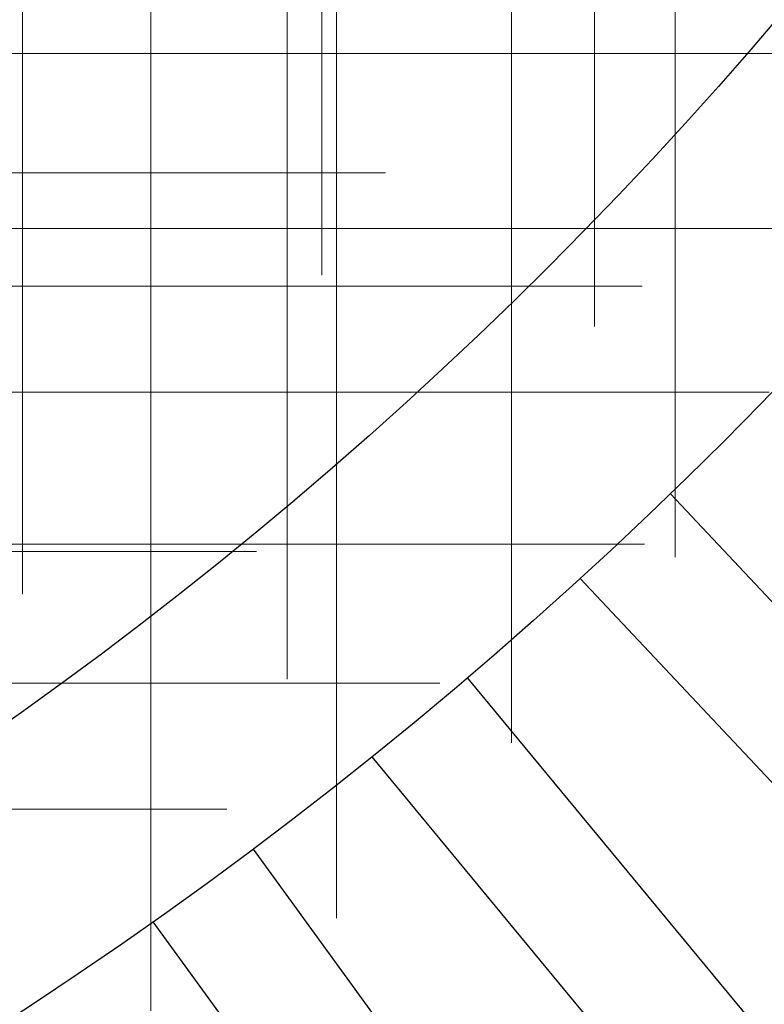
# Model space of a CAD drawing. Header units: millimetres. Extents: x -50 to 901, y -50 to 714.
# Tile 64 of 186: x 19.25 to 25.27, y -29.5 to -21.54. Entities that reach past the tile are written whole.
import ezdxf

# ---------------------------------------------------------------- set-up
doc = ezdxf.new("R2010")
doc.units = ezdxf.units.MM

# ---------------------------------------------------------------- blocks, each defined once
blk = doc.blocks.new('SW_CENTERMARKSYMBOL_317')
at = {"color": 0, "linetype": 'Continuous', "lineweight": 18}
for p, q in [((0, 0), (5, 0)), ((5, 0), (5.6932, 0))]:
    blk.add_line(p, q, dxfattribs=at)
blk = doc.blocks.new('SW_CENTERMARKSYMBOL_410')
at = {"color": 0, "linetype": 'Continuous', "lineweight": 18}
for p, q in [((0, 0), (0, -5)), ((0, -5), (0, -5.5747))]:
    blk.add_line(p, q, dxfattribs=at)
blk = doc.blocks.new('SW_CENTERMARKSYMBOL_411')
at = {"color": 0, "linetype": 'Continuous', "lineweight": 18}
for p, q in [((0, 0), (0, 5)), ((0, 0), (-5, 0)), ((0, 0), (0, -5)), ((0, 0), (5, 0)), ((0, -5), (0, -5.5747))]:
    blk.add_line(p, q, dxfattribs=at)
blk = doc.blocks.new('SW_CENTERMARKSYMBOL_412')
at = {"color": 0, "linetype": 'Continuous', "lineweight": 18}
for p, q in [((0, 0), (0, 5)), ((0, 0), (-5, 0)), ((0, 0), (0, -5)), ((0, 0), (5, 0)), ((0, -5), (0, -5.5747))]:
    blk.add_line(p, q, dxfattribs=at)
blk = doc.blocks.new('SW_CENTERMARKSYMBOL_413')
at = {"color": 0, "linetype": 'Continuous', "lineweight": 18}
for q in [(0, 5), (-5, 0), (0, -5), (5, 0)]:
    blk.add_line((0, 0), q, dxfattribs=at)
blk = doc.blocks.new('SW_CENTERMARKSYMBOL_414')
at = {"color": 0, "linetype": 'Continuous', "lineweight": 18}
for p, q in [((0, 0), (5, 0)), ((5, 0), (5.5747, 0))]:
    blk.add_line(p, q, dxfattribs=at)
blk = doc.blocks.new('SW_CENTERMARKSYMBOL_415')
at = {"color": 0, "linetype": 'Continuous', "lineweight": 18}
for p, q in [((0, 0), (5, 0)), ((5, 0), (5.5747, 0))]:
    blk.add_line(p, q, dxfattribs=at)
blk = doc.blocks.new('SW_CENTERMARKSYMBOL_416')
at = {"color": 0, "linetype": 'Continuous', "lineweight": 18}
for p, q in [((0, 0), (5, 0)), ((5, 0), (5.5747, 0))]:
    blk.add_line(p, q, dxfattribs=at)
blk = doc.blocks.new('SW_CENTERMARKSYMBOL_493')
at = {"color": 0, "linetype": 'Continuous', "lineweight": 18}
for p, q in [((0, 0), (0, -5)), ((0, -5), (0, -5.6932))]:
    blk.add_line(p, q, dxfattribs=at)
blk = doc.blocks.new('SW_CENTERMARKSYMBOL_494')
at = {"color": 0, "linetype": 'Continuous', "lineweight": 18}
for p, q in [((0, 0), (0, -5)), ((0, -5), (0, -5.6585))]:
    blk.add_line(p, q, dxfattribs=at)
blk = doc.blocks.new('SW_CENTERMARKSYMBOL_505')
at = {"color": 0, "linetype": 'Continuous', "lineweight": 18}
for p, q in [((0, 0), (5, 0)), ((5, 0), (5.6585, 0))]:
    blk.add_line(p, q, dxfattribs=at)
blk = doc.blocks.new('SW_CENTERMARKSYMBOL_506')
at = {"color": 0, "linetype": 'Continuous', "lineweight": 18}
for p, q in [((0, 0), (5, 0)), ((5, 0), (5.6932, 0))]:
    blk.add_line(p, q, dxfattribs=at)
blk = doc.blocks.new('SW_CENTERMARKSYMBOL_514')
at = {"color": 0, "linetype": 'Continuous', "lineweight": 18}
for p, q in [((0, 0), (0, -5)), ((0, -5), (0, -5.6932))]:
    blk.add_line(p, q, dxfattribs=at)
blk = doc.blocks.new('SW_CENTERMARKSYMBOL_515')
at = {"color": 0, "linetype": 'Continuous', "lineweight": 18}
for p, q in [((0, 0), (0, -5)), ((0, -5), (0, -5.6585))]:
    blk.add_line(p, q, dxfattribs=at)
blk = doc.blocks.new('SW_CENTERMARKSYMBOL_880')
at = {"color": 0, "linetype": 'Continuous', "lineweight": 18}
for p, q in [((0, 0), (5, 0)), ((5, 0), (5.6932, 0))]:
    blk.add_line(p, q, dxfattribs=at)
blk = doc.blocks.new('SW_CENTERMARKSYMBOL_973')
at = {"color": 0, "linetype": 'Continuous', "lineweight": 18}
for p, q in [((0, 0), (0, -5)), ((0, -5), (0, -5.5747))]:
    blk.add_line(p, q, dxfattribs=at)
blk = doc.blocks.new('SW_CENTERMARKSYMBOL_974')
at = {"color": 0, "linetype": 'Continuous', "lineweight": 18}
for p, q in [((0, 0), (0, 5)), ((0, 0), (-5, 0)), ((0, 0), (0, -5)), ((0, 0), (5, 0)), ((0, -5), (0, -5.5747))]:
    blk.add_line(p, q, dxfattribs=at)
blk = doc.blocks.new('SW_CENTERMARKSYMBOL_975')
at = {"color": 0, "linetype": 'Continuous', "lineweight": 18}
for p, q in [((0, 0), (0, 5)), ((0, 0), (-5, 0)), ((0, 0), (0, -5)), ((0, 0), (5, 0)), ((0, -5), (0, -5.5747))]:
    blk.add_line(p, q, dxfattribs=at)
blk = doc.blocks.new('SW_CENTERMARKSYMBOL_976')
at = {"color": 0, "linetype": 'Continuous', "lineweight": 18}
for q in [(0, 5), (-5, 0), (0, -5), (5, 0)]:
    blk.add_line((0, 0), q, dxfattribs=at)
blk = doc.blocks.new('SW_CENTERMARKSYMBOL_977')
at = {"color": 0, "linetype": 'Continuous', "lineweight": 18}
for p, q in [((0, 0), (5, 0)), ((5, 0), (5.5747, 0))]:
    blk.add_line(p, q, dxfattribs=at)
blk = doc.blocks.new('SW_CENTERMARKSYMBOL_978')
at = {"color": 0, "linetype": 'Continuous', "lineweight": 18}
for p, q in [((0, 0), (5, 0)), ((5, 0), (5.5747, 0))]:
    blk.add_line(p, q, dxfattribs=at)
blk = doc.blocks.new('SW_CENTERMARKSYMBOL_979')
at = {"color": 0, "linetype": 'Continuous', "lineweight": 18}
for p, q in [((0, 0), (5, 0)), ((5, 0), (5.5747, 0))]:
    blk.add_line(p, q, dxfattribs=at)
blk = doc.blocks.new('SW_CENTERMARKSYMBOL_1056')
at = {"color": 0, "linetype": 'Continuous', "lineweight": 18}
for p, q in [((0, 0), (0, -5)), ((0, -5), (0, -5.6932))]:
    blk.add_line(p, q, dxfattribs=at)
blk = doc.blocks.new('SW_CENTERMARKSYMBOL_1057')
at = {"color": 0, "linetype": 'Continuous', "lineweight": 18}
for p, q in [((0, 0), (0, -5)), ((0, -5), (0, -5.6585))]:
    blk.add_line(p, q, dxfattribs=at)
blk = doc.blocks.new('SW_CENTERMARKSYMBOL_1068')
at = {"color": 0, "linetype": 'Continuous', "lineweight": 18}
for p, q in [((0, 0), (5, 0)), ((5, 0), (5.6585, 0))]:
    blk.add_line(p, q, dxfattribs=at)
blk = doc.blocks.new('SW_CENTERMARKSYMBOL_1069')
at = {"color": 0, "linetype": 'Continuous', "lineweight": 18}
for p, q in [((0, 0), (5, 0)), ((5, 0), (5.6932, 0))]:
    blk.add_line(p, q, dxfattribs=at)
blk = doc.blocks.new('SW_CENTERMARKSYMBOL_1077')
at = {"color": 0, "linetype": 'Continuous', "lineweight": 18}
for p, q in [((0, 0), (0, -5)), ((0, -5), (0, -5.6932))]:
    blk.add_line(p, q, dxfattribs=at)
blk = doc.blocks.new('SW_CENTERMARKSYMBOL_1078')
at = {"color": 0, "linetype": 'Continuous', "lineweight": 18}
for p, q in [((0, 0), (0, -5)), ((0, -5), (0, -5.6585))]:
    blk.add_line(p, q, dxfattribs=at)
blk = doc.blocks.new('SW_CENTERMARKSYMBOL_1443')
at = {"color": 0, "linetype": 'Continuous', "lineweight": 18}
for p, q in [((0, 0), (5, 0)), ((5, 0), (5.6932, 0))]:
    blk.add_line(p, q, dxfattribs=at)
blk = doc.blocks.new('SW_CENTERMARKSYMBOL_1536')
at = {"color": 0, "linetype": 'Continuous', "lineweight": 18}
for p, q in [((0, 0), (0, -5)), ((0, -5), (0, -5.5747))]:
    blk.add_line(p, q, dxfattribs=at)
blk = doc.blocks.new('SW_CENTERMARKSYMBOL_1537')
at = {"color": 0, "linetype": 'Continuous', "lineweight": 18}
for p, q in [((0, 0), (0, 5)), ((0, 0), (-5, 0)), ((0, 0), (0, -5)), ((0, 0), (5, 0)), ((0, -5), (0, -5.5747))]:
    blk.add_line(p, q, dxfattribs=at)
blk = doc.blocks.new('SW_CENTERMARKSYMBOL_1538')
at = {"color": 0, "linetype": 'Continuous', "lineweight": 18}
for p, q in [((0, 0), (0, 5)), ((0, 0), (-5, 0)), ((0, 0), (0, -5)), ((0, 0), (5, 0)), ((0, -5), (0, -5.5747))]:
    blk.add_line(p, q, dxfattribs=at)
blk = doc.blocks.new('SW_CENTERMARKSYMBOL_1539')
at = {"color": 0, "linetype": 'Continuous', "lineweight": 18}
for q in [(0, 5), (-5, 0), (0, -5), (5, 0)]:
    blk.add_line((0, 0), q, dxfattribs=at)
blk = doc.blocks.new('SW_CENTERMARKSYMBOL_1540')
at = {"color": 0, "linetype": 'Continuous', "lineweight": 18}
for p, q in [((0, 0), (5, 0)), ((5, 0), (5.5747, 0))]:
    blk.add_line(p, q, dxfattribs=at)
blk = doc.blocks.new('SW_CENTERMARKSYMBOL_1541')
at = {"color": 0, "linetype": 'Continuous', "lineweight": 18}
for p, q in [((0, 0), (5, 0)), ((5, 0), (5.5747, 0))]:
    blk.add_line(p, q, dxfattribs=at)
blk = doc.blocks.new('SW_CENTERMARKSYMBOL_1542')
at = {"color": 0, "linetype": 'Continuous', "lineweight": 18}
for p, q in [((0, 0), (5, 0)), ((5, 0), (5.5747, 0))]:
    blk.add_line(p, q, dxfattribs=at)
blk = doc.blocks.new('SW_CENTERMARKSYMBOL_1619')
at = {"color": 0, "linetype": 'Continuous', "lineweight": 18}
for p, q in [((0, 0), (0, -5)), ((0, -5), (0, -5.6932))]:
    blk.add_line(p, q, dxfattribs=at)
blk = doc.blocks.new('SW_CENTERMARKSYMBOL_1620')
at = {"color": 0, "linetype": 'Continuous', "lineweight": 18}
for p, q in [((0, 0), (0, -5)), ((0, -5), (0, -5.6585))]:
    blk.add_line(p, q, dxfattribs=at)
blk = doc.blocks.new('SW_CENTERMARKSYMBOL_1631')
at = {"color": 0, "linetype": 'Continuous', "lineweight": 18}
for p, q in [((0, 0), (5, 0)), ((5, 0), (5.6585, 0))]:
    blk.add_line(p, q, dxfattribs=at)
blk = doc.blocks.new('SW_CENTERMARKSYMBOL_1632')
at = {"color": 0, "linetype": 'Continuous', "lineweight": 18}
for p, q in [((0, 0), (5, 0)), ((5, 0), (5.6932, 0))]:
    blk.add_line(p, q, dxfattribs=at)
blk = doc.blocks.new('SW_CENTERMARKSYMBOL_1640')
at = {"color": 0, "linetype": 'Continuous', "lineweight": 18}
for p, q in [((0, 0), (0, -5)), ((0, -5), (0, -5.6932))]:
    blk.add_line(p, q, dxfattribs=at)
blk = doc.blocks.new('SW_CENTERMARKSYMBOL_1641')
at = {"color": 0, "linetype": 'Continuous', "lineweight": 18}
for p, q in [((0, 0), (0, -5)), ((0, -5), (0, -5.6585))]:
    blk.add_line(p, q, dxfattribs=at)
blk = doc.blocks.new('SW_CENTERMARKSYMBOL_2006')
at = {"color": 0, "linetype": 'Continuous', "lineweight": 18}
for p, q in [((0, 0), (5, 0)), ((5, 0), (5.6932, 0))]:
    blk.add_line(p, q, dxfattribs=at)
blk = doc.blocks.new('SW_CENTERMARKSYMBOL_2099')
at = {"color": 0, "linetype": 'Continuous', "lineweight": 18}
for p, q in [((0, 0), (0, -5)), ((0, -5), (0, -5.5747))]:
    blk.add_line(p, q, dxfattribs=at)
blk = doc.blocks.new('SW_CENTERMARKSYMBOL_2100')
at = {"color": 0, "linetype": 'Continuous', "lineweight": 18}
for p, q in [((0, 0), (0, 5)), ((0, 0), (-5, 0)), ((0, 0), (0, -5)), ((0, 0), (5, 0)), ((0, -5), (0, -5.5747))]:
    blk.add_line(p, q, dxfattribs=at)
blk = doc.blocks.new('SW_CENTERMARKSYMBOL_2101')
at = {"color": 0, "linetype": 'Continuous', "lineweight": 18}
for p, q in [((0, 0), (0, 5)), ((0, 0), (-5, 0)), ((0, 0), (0, -5)), ((0, 0), (5, 0)), ((0, -5), (0, -5.5747))]:
    blk.add_line(p, q, dxfattribs=at)
blk = doc.blocks.new('SW_CENTERMARKSYMBOL_2102')
at = {"color": 0, "linetype": 'Continuous', "lineweight": 18}
for q in [(0, 5), (-5, 0), (0, -5), (5, 0)]:
    blk.add_line((0, 0), q, dxfattribs=at)
blk = doc.blocks.new('SW_CENTERMARKSYMBOL_2103')
at = {"color": 0, "linetype": 'Continuous', "lineweight": 18}
for p, q in [((0, 0), (5, 0)), ((5, 0), (5.5747, 0))]:
    blk.add_line(p, q, dxfattribs=at)
blk = doc.blocks.new('SW_CENTERMARKSYMBOL_2104')
at = {"color": 0, "linetype": 'Continuous', "lineweight": 18}
for p, q in [((0, 0), (5, 0)), ((5, 0), (5.5747, 0))]:
    blk.add_line(p, q, dxfattribs=at)
blk = doc.blocks.new('SW_CENTERMARKSYMBOL_2105')
at = {"color": 0, "linetype": 'Continuous', "lineweight": 18}
for p, q in [((0, 0), (5, 0)), ((5, 0), (5.5747, 0))]:
    blk.add_line(p, q, dxfattribs=at)
blk = doc.blocks.new('SW_CENTERMARKSYMBOL_2182')
at = {"color": 0, "linetype": 'Continuous', "lineweight": 18}
for p, q in [((0, 0), (0, -5)), ((0, -5), (0, -5.6932))]:
    blk.add_line(p, q, dxfattribs=at)
blk = doc.blocks.new('SW_CENTERMARKSYMBOL_2183')
at = {"color": 0, "linetype": 'Continuous', "lineweight": 18}
for p, q in [((0, 0), (0, -5)), ((0, -5), (0, -5.6585))]:
    blk.add_line(p, q, dxfattribs=at)
blk = doc.blocks.new('SW_CENTERMARKSYMBOL_2194')
at = {"color": 0, "linetype": 'Continuous', "lineweight": 18}
for p, q in [((0, 0), (5, 0)), ((5, 0), (5.6585, 0))]:
    blk.add_line(p, q, dxfattribs=at)
blk = doc.blocks.new('SW_CENTERMARKSYMBOL_2195')
at = {"color": 0, "linetype": 'Continuous', "lineweight": 18}
for p, q in [((0, 0), (5, 0)), ((5, 0), (5.6932, 0))]:
    blk.add_line(p, q, dxfattribs=at)
blk = doc.blocks.new('SW_CENTERMARKSYMBOL_2203')
at = {"color": 0, "linetype": 'Continuous', "lineweight": 18}
for p, q in [((0, 0), (0, -5)), ((0, -5), (0, -5.6932))]:
    blk.add_line(p, q, dxfattribs=at)
blk = doc.blocks.new('SW_CENTERMARKSYMBOL_2204')
at = {"color": 0, "linetype": 'Continuous', "lineweight": 18}
for p, q in [((0, 0), (0, -5)), ((0, -5), (0, -5.6585))]:
    blk.add_line(p, q, dxfattribs=at)
blk = doc.blocks.new('SW_CENTERMARKSYMBOL_2569')
at = {"color": 0, "linetype": 'Continuous', "lineweight": 18}
for p, q in [((0, 0), (5, 0)), ((5, 0), (5.6932, 0))]:
    blk.add_line(p, q, dxfattribs=at)
blk = doc.blocks.new('SW_CENTERMARKSYMBOL_2662')
at = {"color": 0, "linetype": 'Continuous', "lineweight": 18}
for p, q in [((0, 0), (0, -5)), ((0, -5), (0, -5.5747))]:
    blk.add_line(p, q, dxfattribs=at)
blk = doc.blocks.new('SW_CENTERMARKSYMBOL_2663')
at = {"color": 0, "linetype": 'Continuous', "lineweight": 18}
for p, q in [((0, 0), (0, 5)), ((0, 0), (-5, 0)), ((0, 0), (0, -5)), ((0, 0), (5, 0)), ((0, -5), (0, -5.5747))]:
    blk.add_line(p, q, dxfattribs=at)
blk = doc.blocks.new('SW_CENTERMARKSYMBOL_2664')
at = {"color": 0, "linetype": 'Continuous', "lineweight": 18}
for p, q in [((0, 0), (0, 5)), ((0, 0), (-5, 0)), ((0, 0), (0, -5)), ((0, 0), (5, 0)), ((0, -5), (0, -5.5747))]:
    blk.add_line(p, q, dxfattribs=at)
blk = doc.blocks.new('SW_CENTERMARKSYMBOL_2665')
at = {"color": 0, "linetype": 'Continuous', "lineweight": 18}
for q in [(0, 5), (-5, 0), (0, -5), (5, 0)]:
    blk.add_line((0, 0), q, dxfattribs=at)
blk = doc.blocks.new('SW_CENTERMARKSYMBOL_2666')
at = {"color": 0, "linetype": 'Continuous', "lineweight": 18}
for p, q in [((0, 0), (5, 0)), ((5, 0), (5.5747, 0))]:
    blk.add_line(p, q, dxfattribs=at)
blk = doc.blocks.new('SW_CENTERMARKSYMBOL_2667')
at = {"color": 0, "linetype": 'Continuous', "lineweight": 18}
for p, q in [((0, 0), (5, 0)), ((5, 0), (5.5747, 0))]:
    blk.add_line(p, q, dxfattribs=at)
blk = doc.blocks.new('SW_CENTERMARKSYMBOL_2668')
at = {"color": 0, "linetype": 'Continuous', "lineweight": 18}
for p, q in [((0, 0), (5, 0)), ((5, 0), (5.5747, 0))]:
    blk.add_line(p, q, dxfattribs=at)
blk = doc.blocks.new('SW_CENTERMARKSYMBOL_2745')
at = {"color": 0, "linetype": 'Continuous', "lineweight": 18}
for p, q in [((0, 0), (0, -5)), ((0, -5), (0, -5.6932))]:
    blk.add_line(p, q, dxfattribs=at)
blk = doc.blocks.new('SW_CENTERMARKSYMBOL_2746')
at = {"color": 0, "linetype": 'Continuous', "lineweight": 18}
for p, q in [((0, 0), (0, -5)), ((0, -5), (0, -5.6585))]:
    blk.add_line(p, q, dxfattribs=at)
blk = doc.blocks.new('SW_CENTERMARKSYMBOL_2757')
at = {"color": 0, "linetype": 'Continuous', "lineweight": 18}
for p, q in [((0, 0), (5, 0)), ((5, 0), (5.6585, 0))]:
    blk.add_line(p, q, dxfattribs=at)
blk = doc.blocks.new('SW_CENTERMARKSYMBOL_2758')
at = {"color": 0, "linetype": 'Continuous', "lineweight": 18}
for p, q in [((0, 0), (5, 0)), ((5, 0), (5.6932, 0))]:
    blk.add_line(p, q, dxfattribs=at)
blk = doc.blocks.new('SW_CENTERMARKSYMBOL_2766')
at = {"color": 0, "linetype": 'Continuous', "lineweight": 18}
for p, q in [((0, 0), (0, -5)), ((0, -5), (0, -5.6932))]:
    blk.add_line(p, q, dxfattribs=at)
blk = doc.blocks.new('SW_CENTERMARKSYMBOL_2767')
at = {"color": 0, "linetype": 'Continuous', "lineweight": 18}
for p, q in [((0, 0), (0, -5)), ((0, -5), (0, -5.6585))]:
    blk.add_line(p, q, dxfattribs=at)

msp = doc.modelspace()

# ---------------------------------------------------------------- linework, layer by layer
at = {"color": 7, "linetype": 'Continuous', "lineweight": 25}
for p, q in [((24.5138, -25.3741), (29.306, -30.4774)), ((24.5138, -25.3741), (29.306, -30.4774)), ((24.5138, -25.3741), (29.306, -30.4774)), ((24.5138, -25.3741), (29.306, -30.4774)), ((24.5138, -25.3741), (29.306, -30.4774)), ((28.5771, -31.1619), (23.7848, -26.0587)), ((28.5771, -31.1619), (23.7848, -26.0587)), ((28.5771, -31.1619), (23.7848, -26.0587)), ((28.5771, -31.1619), (23.7848, -26.0587)), ((28.5771, -31.1619), (23.7848, -26.0587)), ((22.8722, -26.8633), (27.3345, -32.2574)), ((22.8722, -26.8633), (27.3345, -32.2574)), ((22.8722, -26.8633), (27.3345, -32.2574)), ((22.8722, -26.8633), (27.3345, -32.2574)), ((22.8722, -26.8633), (27.3345, -32.2574)), ((26.564, -32.8948), (22.1017, -27.5007)), ((26.564, -32.8948), (22.1017, -27.5007)), ((26.564, -32.8948), (22.1017, -27.5007)), ((26.564, -32.8948), (22.1017, -27.5007)), ((26.564, -32.8948), (22.1017, -27.5007)), ((21.1403, -28.2465), (25.2551, -33.9101)), ((21.1403, -28.2465), (25.2551, -33.9101)), ((21.1403, -28.2465), (25.2551, -33.9101)), ((21.1403, -28.2465), (25.2551, -33.9101)), ((21.1403, -28.2465), (25.2551, -33.9101)), ((24.4461, -34.4978), (20.3313, -28.8342)), ((24.4461, -34.4978), (20.3313, -28.8342)), ((24.4461, -34.4978), (20.3313, -28.8342)), ((24.4461, -34.4978), (20.3313, -28.8342)), ((24.4461, -34.4978), (20.3313, -28.8342))]:
    msp.add_line(p, q, dxfattribs=at)
for radius in [45, 45, 45, 45, 45, 43.8964, 43.8964, 43.8964, 43.8964, 43.8964, 43.6219, 43.6219, 43.6219, 43.6219, 43.6219, 42.2814, 42.2814, 42.2814, 42.2814, 42.2814, 35.2814, 35.2814, 35.2814, 35.2814, 35.2814, 33.2814, 33.2814, 33.2814, 33.2814, 33.2814]:
    msp.add_circle((0, 0), radius, dxfattribs=at)
msp.add_arc((0, 0), 50, 274.01152, 355.98848, dxfattribs=at)
msp.add_arc((0, 0), 50, 274.01152, 355.98848, dxfattribs=at)
msp.add_arc((0, 0), 50, 274.01152, 355.98848, dxfattribs=at)
msp.add_arc((0, 0), 50, 274.01152, 355.98848, dxfattribs=at)
msp.add_arc((0, 0), 50, 274.01152, 355.98848, dxfattribs=at)

# ---------------------------------------------------------------- block references
at = {"color": 7, "linetype": 'Continuous', "lineweight": 18}
for name, p in [('SW_CENTERMARKSYMBOL_494', (21.6957, -17.9482)), ('SW_CENTERMARKSYMBOL_1057', (21.6957, -17.9482)), ('SW_CENTERMARKSYMBOL_1620', (21.6957, -17.9482)), ('SW_CENTERMARKSYMBOL_2183', (21.6957, -17.9482)), ('SW_CENTERMARKSYMBOL_2746', (21.6957, -17.9482)), ('SW_CENTERMARKSYMBOL_493', (23.8996, -18.329)), ('SW_CENTERMARKSYMBOL_1056', (23.8996, -18.329)), ('SW_CENTERMARKSYMBOL_1619', (23.8996, -18.329)), ('SW_CENTERMARKSYMBOL_2182', (23.8996, -18.329)), ('SW_CENTERMARKSYMBOL_2745', (23.8996, -18.329)), ('SW_CENTERMARKSYMBOL_410', (24.5532, -20.3121)), ('SW_CENTERMARKSYMBOL_973', (24.5532, -20.3121)), ('SW_CENTERMARKSYMBOL_1536', (24.5532, -20.3121)), ('SW_CENTERMARKSYMBOL_2099', (24.5532, -20.3121)), ('SW_CENTERMARKSYMBOL_2662', (24.5532, -20.3121)), ('SW_CENTERMARKSYMBOL_515', (19.2751, -20.5259)), ('SW_CENTERMARKSYMBOL_1078', (19.2751, -20.5259)), ('SW_CENTERMARKSYMBOL_1641', (19.2751, -20.5259)), ('SW_CENTERMARKSYMBOL_2204', (19.2751, -20.5259)), ('SW_CENTERMARKSYMBOL_2767', (19.2751, -20.5259)), ('SW_CENTERMARKSYMBOL_514', (21.414, -21.1799)), ('SW_CENTERMARKSYMBOL_1077', (21.414, -21.1799)), ('SW_CENTERMARKSYMBOL_1640', (21.414, -21.1799)), ('SW_CENTERMARKSYMBOL_2203', (21.414, -21.1799)), ('SW_CENTERMARKSYMBOL_2766', (21.414, -21.1799)), ('SW_CENTERMARKSYMBOL_411', (23.2293, -21.8138)), ('SW_CENTERMARKSYMBOL_974', (23.2293, -21.8138)), ('SW_CENTERMARKSYMBOL_1537', (23.2293, -21.8138)), ('SW_CENTERMARKSYMBOL_2100', (23.2293, -21.8138)), ('SW_CENTERMARKSYMBOL_2663', (23.2293, -21.8138)), ('SW_CENTERMARKSYMBOL_505', (16.5505, -22.7798)), ('SW_CENTERMARKSYMBOL_1068', (16.5505, -22.7798)), ('SW_CENTERMARKSYMBOL_1631', (16.5505, -22.7798)), ('SW_CENTERMARKSYMBOL_2194', (16.5505, -22.7798)), ('SW_CENTERMARKSYMBOL_2757', (16.5505, -22.7798)), ('SW_CENTERMARKSYMBOL_412', (21.8138, -23.2293)), ('SW_CENTERMARKSYMBOL_975', (21.8138, -23.2293)), ('SW_CENTERMARKSYMBOL_1538', (21.8138, -23.2293)), ('SW_CENTERMARKSYMBOL_2101', (21.8138, -23.2293)), ('SW_CENTERMARKSYMBOL_2664', (21.8138, -23.2293)), ('SW_CENTERMARKSYMBOL_506', (18.5906, -23.6968)), ('SW_CENTERMARKSYMBOL_1069', (18.5906, -23.6968)), ('SW_CENTERMARKSYMBOL_1632', (18.5906, -23.6968)), ('SW_CENTERMARKSYMBOL_2195', (18.5906, -23.6968)), ('SW_CENTERMARKSYMBOL_2758', (18.5906, -23.6968)), ('SW_CENTERMARKSYMBOL_413', (20.3121, -24.5532)), ('SW_CENTERMARKSYMBOL_976', (20.3121, -24.5532)), ('SW_CENTERMARKSYMBOL_1539', (20.3121, -24.5532)), ('SW_CENTERMARKSYMBOL_2102', (20.3121, -24.5532)), ('SW_CENTERMARKSYMBOL_2665', (20.3121, -24.5532)), ('SW_CENTERMARKSYMBOL_317', (15.474, -25.8399)), ('SW_CENTERMARKSYMBOL_880', (15.474, -25.8399)), ('SW_CENTERMARKSYMBOL_1443', (15.474, -25.8399)), ('SW_CENTERMARKSYMBOL_2006', (15.474, -25.8399)), ('SW_CENTERMARKSYMBOL_2569', (15.474, -25.8399)), ('SW_CENTERMARKSYMBOL_414', (18.7303, -25.7801)), ('SW_CENTERMARKSYMBOL_977', (18.7303, -25.7801)), ('SW_CENTERMARKSYMBOL_1540', (18.7303, -25.7801)), ('SW_CENTERMARKSYMBOL_2103', (18.7303, -25.7801)), ('SW_CENTERMARKSYMBOL_2666', (18.7303, -25.7801)), ('SW_CENTERMARKSYMBOL_415', (17.0746, -26.9053)), ('SW_CENTERMARKSYMBOL_978', (17.0746, -26.9053)), ('SW_CENTERMARKSYMBOL_1541', (17.0746, -26.9053)), ('SW_CENTERMARKSYMBOL_2104', (17.0746, -26.9053)), ('SW_CENTERMARKSYMBOL_2667', (17.0746, -26.9053)), ('SW_CENTERMARKSYMBOL_416', (15.3515, -27.9244)), ('SW_CENTERMARKSYMBOL_979', (15.3515, -27.9244)), ('SW_CENTERMARKSYMBOL_1542', (15.3515, -27.9244)), ('SW_CENTERMARKSYMBOL_2105', (15.3515, -27.9244)), ('SW_CENTERMARKSYMBOL_2668', (15.3515, -27.9244))]:
    msp.add_blockref(name, p, dxfattribs=at)

doc.saveas('drawing.dxf')
